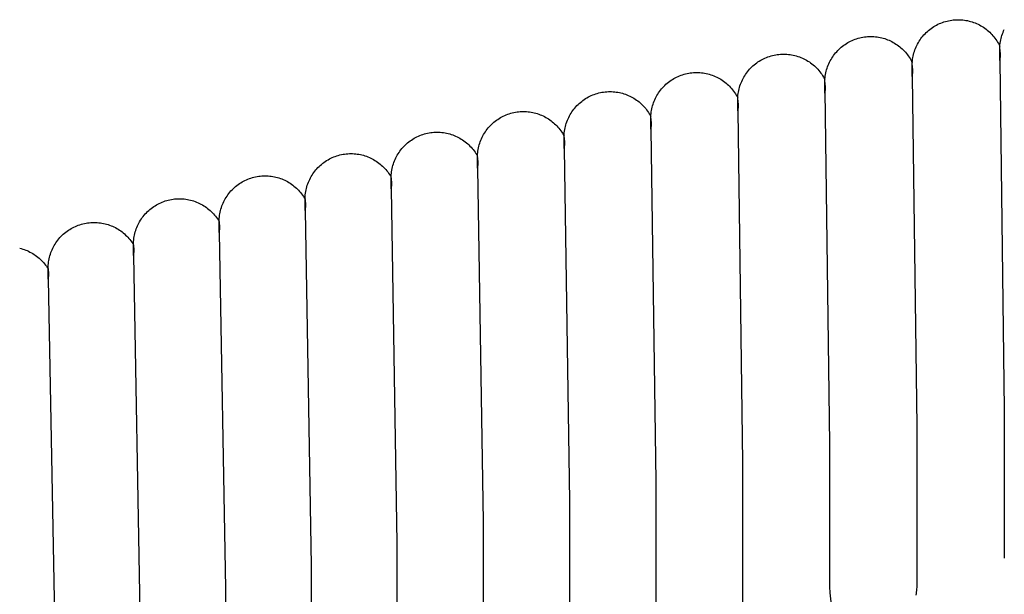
# Model space of a CAD drawing. Header units: millimetres. Extents: x 5000 to 6727, y 0 to 1679.
# Tile 21 of 106: x 5098 to 5189, y 677 to 730. Entities that reach past the tile are written whole.
import ezdxf

# ---------------------------------------------------------------- set-up
doc = ezdxf.new("R2010")
doc.units = ezdxf.units.MM
doc.layers.add('Archiv', color=18, linetype='Continuous', true_color=0x000000)
doc.layers.add('Make2D$Sichtbar$Kurven', color=18, linetype='Continuous', true_color=0x000000)

msp = doc.modelspace()

# ---------------------------------------------------------------- linework, layer by layer
at = {"layer": 'Archiv'}
for p, q in [((5188.176, 725.957), (5188.581, 693.653)), ((5180.081, 724.472), (5180.502, 692.096)), ((5172.01, 723.156), (5172.44, 690.467)), ((5163.94, 721.285), (5164.395, 688.767)), ((5155.895, 719.585), (5156.368, 686.995)), ((5147.868, 717.814), (5148.361, 685.153)), ((5139.861, 715.972), (5140.373, 683.241)), ((5131.873, 714.059), (5132.405, 681.257)), ((5123.905, 712.075), (5124.458, 679.204)), ((5115.958, 710.022), (5116.533, 677.08)), ((5108.033, 707.897), (5108.631, 674.886)), ((5100.131, 705.704), (5100.752, 672.623)), ((5188.581, 693.653), (5188.581, 680.361)), ((5180.502, 692.096), (5180.502, 678.329)), ((5172.44, 690.467), (5172.44, 677.219)), ((5164.395, 688.767), (5164.395, 675)), ((5156.368, 686.995), (5156.368, 673.802)), ((5148.361, 685.153), (5148.361, 671.386)), ((5140.373, 683.241), (5140.373, 670.111)), ((5132.405, 681.257), (5132.405, 667.49)), ((5188.581, 680.361), (5188.604, 679.89)), ((5124.458, 679.204), (5124.458, 666.149)), ((5180.502, 678.329), (5180.502, 677.322)), ((5116.533, 677.08), (5116.533, 663.313)), ((5172.44, 677.219), (5172.466, 676.68)), ((5180.492, 677.031), (5180.48, 676.887)), ((5180.5, 677.176), (5180.492, 677.031)), ((5180.502, 677.322), (5180.5, 677.176)), ((5172.466, 676.68), (5180.157, 605.283)), ((5180.44, 676.599), (5180.413, 676.457)), ((5180.462, 676.743), (5180.44, 676.599)), ((5180.48, 676.887), (5180.462, 676.743))]:
    msp.add_line(p, q, dxfattribs=at)
at = {"layer": 'Make2D$Sichtbar$Kurven', "color": 18, "lineweight": -3, "true_color": 0x000000}
for p, q in [((5181.599, 728.735), (5181.714, 728.828)), ((5181.714, 728.828), (5181.833, 728.917)), ((5181.833, 728.917), (5181.954, 729.002)), ((5181.954, 729.002), (5182.079, 729.083)), ((5182.079, 729.083), (5182.206, 729.16)), ((5182.206, 729.16), (5182.336, 729.232)), ((5182.336, 729.232), (5182.468, 729.299)), ((5182.468, 729.299), (5182.602, 729.362)), ((5182.602, 729.362), (5182.739, 729.42)), ((5182.739, 729.42), (5182.877, 729.473)), ((5182.877, 729.473), (5183.017, 729.521)), ((5183.017, 729.521), (5183.159, 729.564)), ((5183.159, 729.564), (5183.303, 729.603)), ((5183.303, 729.603), (5183.447, 729.636)), ((5183.447, 729.636), (5183.593, 729.664)), ((5183.593, 729.664), (5183.739, 729.688)), ((5183.739, 729.688), (5183.887, 729.706)), ((5183.887, 729.706), (5184.034, 729.719)), ((5184.034, 729.719), (5184.182, 729.726)), ((5184.182, 729.726), (5184.331, 729.729)), ((5184.331, 729.729), (5184.477, 729.726)), ((5184.477, 729.726), (5184.623, 729.719)), ((5184.623, 729.719), (5184.769, 729.706)), ((5184.769, 729.706), (5184.914, 729.689)), ((5184.914, 729.689), (5185.059, 729.666)), ((5185.059, 729.666), (5185.203, 729.639)), ((5185.203, 729.639), (5185.346, 729.606)), ((5185.346, 729.606), (5185.487, 729.569)), ((5185.487, 729.569), (5185.627, 729.527)), ((5185.627, 729.527), (5185.766, 729.479)), ((5185.766, 729.479), (5185.903, 729.428)), ((5185.903, 729.428), (5186.038, 729.371)), ((5186.038, 729.371), (5186.171, 729.31)), ((5186.171, 729.31), (5186.302, 729.245)), ((5186.302, 729.245), (5186.43, 729.174)), ((5186.43, 729.174), (5186.556, 729.1)), ((5186.556, 729.1), (5186.679, 729.021)), ((5186.679, 729.021), (5186.8, 728.938)), ((5186.8, 728.938), (5186.918, 728.851)), ((5186.918, 728.851), (5187.032, 728.76)), ((5188.543, 728.694), (5188.606, 728.828)), ((5174.66, 727.862), (5174.798, 727.915)), ((5174.798, 727.915), (5174.939, 727.963)), ((5174.939, 727.963), (5175.08, 728.007)), ((5175.08, 728.007), (5175.224, 728.045)), ((5175.224, 728.045), (5175.368, 728.079)), ((5175.368, 728.079), (5175.514, 728.107)), ((5175.514, 728.107), (5175.66, 728.13)), ((5175.66, 728.13), (5175.808, 728.148)), ((5175.808, 728.148), (5175.955, 728.161)), ((5175.955, 728.161), (5176.104, 728.169)), ((5176.104, 728.169), (5176.252, 728.171)), ((5176.252, 728.171), (5176.397, 728.169)), ((5176.397, 728.169), (5176.542, 728.161)), ((5176.542, 728.161), (5176.686, 728.149)), ((5176.686, 728.149), (5176.83, 728.132)), ((5176.83, 728.132), (5176.974, 728.11)), ((5176.974, 728.11), (5177.116, 728.083)), ((5177.116, 728.083), (5177.258, 728.051)), ((5177.258, 728.051), (5177.398, 728.014)), ((5177.398, 728.014), (5177.537, 727.972)), ((5177.537, 727.972), (5177.675, 727.926)), ((5177.675, 727.926), (5177.811, 727.875)), ((5180.807, 727.856), (5180.892, 727.977)), ((5180.892, 727.977), (5180.982, 728.096)), ((5180.982, 728.096), (5181.075, 728.211)), ((5181.075, 728.211), (5181.172, 728.323)), ((5181.172, 728.323), (5181.274, 728.431)), ((5181.274, 728.431), (5181.379, 728.536)), ((5181.379, 728.536), (5181.487, 728.637)), ((5181.487, 728.637), (5181.599, 728.735)), ((5187.032, 728.76), (5187.144, 728.665)), ((5187.144, 728.665), (5187.252, 728.566)), ((5187.252, 728.566), (5187.356, 728.464)), ((5187.356, 728.464), (5187.457, 728.358)), ((5187.457, 728.358), (5187.554, 728.249)), ((5187.554, 728.249), (5187.648, 728.136)), ((5187.648, 728.136), (5187.737, 728.02)), ((5187.737, 728.02), (5187.823, 727.901)), ((5188.268, 727.849), (5188.302, 727.993)), ((5188.302, 727.993), (5188.34, 728.137)), ((5188.34, 728.137), (5188.384, 728.279)), ((5188.384, 728.279), (5188.432, 728.419)), ((5188.432, 728.419), (5188.485, 728.557)), ((5188.485, 728.557), (5188.543, 728.694)), ((5173.3, 726.979), (5173.408, 727.08)), ((5173.408, 727.08), (5173.52, 727.177)), ((5173.52, 727.177), (5173.635, 727.27)), ((5173.635, 727.27), (5173.754, 727.36)), ((5173.754, 727.36), (5173.875, 727.445)), ((5173.875, 727.445), (5174, 727.526)), ((5174, 727.526), (5174.127, 727.602)), ((5174.127, 727.602), (5174.257, 727.674)), ((5174.257, 727.674), (5174.389, 727.741)), ((5174.389, 727.741), (5174.523, 727.804)), ((5174.523, 727.804), (5174.66, 727.862)), ((5177.811, 727.875), (5177.945, 727.82)), ((5177.945, 727.82), (5178.077, 727.76)), ((5178.077, 727.76), (5178.207, 727.695)), ((5178.207, 727.695), (5178.334, 727.626)), ((5178.334, 727.626), (5178.46, 727.553)), ((5178.46, 727.553), (5178.582, 727.476)), ((5178.582, 727.476), (5178.702, 727.394)), ((5178.702, 727.394), (5178.819, 727.308)), ((5178.819, 727.308), (5178.933, 727.219)), ((5178.933, 727.219), (5179.044, 727.125)), ((5179.044, 727.125), (5179.152, 727.028)), ((5179.152, 727.028), (5179.256, 726.927)), ((5180.337, 726.933), (5180.39, 727.071)), ((5180.39, 727.071), (5180.448, 727.208)), ((5180.448, 727.208), (5180.511, 727.342)), ((5180.511, 727.342), (5180.578, 727.474)), ((5180.578, 727.474), (5180.65, 727.604)), ((5180.65, 727.604), (5180.727, 727.731)), ((5180.727, 727.731), (5180.807, 727.856)), ((5187.823, 727.901), (5187.904, 727.78)), ((5187.904, 727.78), (5187.981, 727.655)), ((5187.981, 727.655), (5188.054, 727.528)), ((5188.054, 727.528), (5188.122, 727.399)), ((5188.122, 727.399), (5188.186, 727.267)), ((5188.176, 726.965), (5188.178, 727.114)), ((5188.178, 727.114), (5188.186, 727.262)), ((5188.186, 727.262), (5188.199, 727.409)), ((5188.199, 727.409), (5188.217, 727.557)), ((5188.217, 727.557), (5188.24, 727.703)), ((5188.24, 727.703), (5188.268, 727.849)), ((5166.195, 726.045), (5166.327, 726.112)), ((5166.327, 726.112), (5166.461, 726.175)), ((5166.461, 726.175), (5166.598, 726.233)), ((5166.598, 726.233), (5166.736, 726.286)), ((5166.736, 726.286), (5166.876, 726.334)), ((5166.876, 726.334), (5167.018, 726.378)), ((5167.018, 726.378), (5167.162, 726.416)), ((5167.162, 726.416), (5167.306, 726.45)), ((5167.306, 726.45), (5167.452, 726.478)), ((5167.452, 726.478), (5167.598, 726.501)), ((5167.598, 726.501), (5167.746, 726.519)), ((5167.746, 726.519), (5167.893, 726.532)), ((5167.893, 726.532), (5168.041, 726.54)), ((5168.041, 726.54), (5168.19, 726.542)), ((5168.19, 726.542), (5168.338, 726.54)), ((5168.338, 726.54), (5168.486, 726.532)), ((5168.486, 726.532), (5168.634, 726.519)), ((5168.634, 726.519), (5168.781, 726.501)), ((5168.781, 726.501), (5168.927, 726.478)), ((5168.927, 726.478), (5169.073, 726.45)), ((5169.073, 726.45), (5169.217, 726.416)), ((5169.217, 726.416), (5169.361, 726.378)), ((5169.361, 726.378), (5169.502, 726.335)), ((5169.502, 726.335), (5169.643, 726.286)), ((5169.643, 726.286), (5169.781, 726.233)), ((5169.781, 726.233), (5169.918, 726.175)), ((5169.918, 726.175), (5170.052, 726.113)), ((5170.052, 726.113), (5170.184, 726.046)), ((5172.571, 726.046), (5172.648, 726.174)), ((5172.648, 726.174), (5172.729, 726.298)), ((5172.729, 726.298), (5172.814, 726.419)), ((5172.814, 726.419), (5172.903, 726.538)), ((5172.903, 726.538), (5172.996, 726.653)), ((5172.996, 726.653), (5173.094, 726.765)), ((5173.094, 726.765), (5173.195, 726.874)), ((5173.195, 726.874), (5173.3, 726.979)), ((5179.256, 726.927), (5179.357, 726.823)), ((5179.357, 726.823), (5179.454, 726.715)), ((5179.454, 726.715), (5179.548, 726.605)), ((5179.548, 726.605), (5179.638, 726.49)), ((5179.638, 726.49), (5179.723, 726.373)), ((5179.723, 726.373), (5179.805, 726.253)), ((5179.805, 726.253), (5179.882, 726.131)), ((5179.882, 726.131), (5179.956, 726.006)), ((5180.122, 726.071), (5180.145, 726.217)), ((5180.145, 726.217), (5180.174, 726.363)), ((5180.174, 726.363), (5180.207, 726.507)), ((5180.207, 726.507), (5180.245, 726.65)), ((5180.245, 726.65), (5180.289, 726.792)), ((5180.289, 726.792), (5180.337, 726.933)), ((5188.176, 725.958), (5188.176, 726.965)), ((5188.176, 726.961), (5188.208, 726.44)), ((5188.208, 726.44), (5188.176, 725.958)), ((5165.031, 725.136), (5165.133, 725.245)), ((5165.133, 725.245), (5165.237, 725.35)), ((5165.237, 725.35), (5165.346, 725.451)), ((5165.346, 725.451), (5165.458, 725.548)), ((5165.458, 725.548), (5165.573, 725.641)), ((5165.573, 725.641), (5165.692, 725.731)), ((5165.692, 725.731), (5165.813, 725.816)), ((5165.813, 725.816), (5165.938, 725.897)), ((5165.938, 725.897), (5166.065, 725.973)), ((5166.065, 725.973), (5166.195, 726.045)), ((5170.184, 726.046), (5170.314, 725.974)), ((5170.314, 725.974), (5170.441, 725.897)), ((5170.441, 725.897), (5170.565, 725.817)), ((5170.565, 725.817), (5170.687, 725.732)), ((5170.687, 725.732), (5170.805, 725.642)), ((5170.805, 725.642), (5170.92, 725.549)), ((5170.92, 725.549), (5171.032, 725.452)), ((5171.032, 725.452), (5171.141, 725.351)), ((5171.141, 725.351), (5171.246, 725.246)), ((5171.246, 725.246), (5171.347, 725.138)), ((5172.167, 725.093), (5172.21, 725.235)), ((5172.21, 725.235), (5172.258, 725.375)), ((5172.258, 725.375), (5172.311, 725.513)), ((5172.311, 725.513), (5172.369, 725.65)), ((5172.369, 725.65), (5172.432, 725.784)), ((5172.432, 725.784), (5172.499, 725.917)), ((5172.499, 725.917), (5172.571, 726.046)), ((5179.956, 726.006), (5180.025, 725.878)), ((5180.025, 725.878), (5180.089, 725.748)), ((5180.081, 725.479), (5180.083, 725.627)), ((5180.081, 724.471), (5180.081, 725.479)), ((5180.081, 725.475), (5180.113, 724.954)), ((5180.083, 725.627), (5180.091, 725.776)), ((5180.091, 725.776), (5180.104, 725.923)), ((5180.104, 725.923), (5180.122, 726.071)), ((5157.893, 724.196), (5158.02, 724.273)), ((5158.02, 724.273), (5158.15, 724.345)), ((5158.15, 724.345), (5158.282, 724.412)), ((5158.282, 724.412), (5158.416, 724.475)), ((5158.416, 724.475), (5158.553, 724.533)), ((5158.553, 724.533), (5158.691, 724.586)), ((5158.691, 724.586), (5158.832, 724.634)), ((5158.832, 724.634), (5158.974, 724.678)), ((5158.974, 724.678), (5159.117, 724.716)), ((5159.117, 724.716), (5159.261, 724.749)), ((5159.261, 724.749), (5159.407, 724.778)), ((5159.407, 724.778), (5159.553, 724.801)), ((5159.553, 724.801), (5159.701, 724.819)), ((5159.701, 724.819), (5159.849, 724.832)), ((5159.849, 724.832), (5159.997, 724.84)), ((5159.997, 724.84), (5160.145, 724.842)), ((5160.145, 724.842), (5160.292, 724.84)), ((5160.292, 724.84), (5160.439, 724.832)), ((5160.439, 724.832), (5160.585, 724.819)), ((5160.585, 724.819), (5160.731, 724.802)), ((5160.731, 724.802), (5160.876, 724.779)), ((5160.876, 724.779), (5161.02, 724.751)), ((5161.02, 724.751), (5161.163, 724.718)), ((5161.163, 724.718), (5161.305, 724.681)), ((5161.305, 724.681), (5161.446, 724.638)), ((5161.446, 724.638), (5161.585, 724.591)), ((5161.585, 724.591), (5161.723, 724.539)), ((5161.723, 724.539), (5161.858, 724.482)), ((5161.858, 724.482), (5161.991, 724.42)), ((5161.991, 724.42), (5162.123, 724.354)), ((5162.123, 724.354), (5162.251, 724.284)), ((5162.251, 724.284), (5162.378, 724.209)), ((5164.37, 724.156), (5164.437, 724.288)), ((5164.437, 724.288), (5164.509, 724.417)), ((5164.509, 724.417), (5164.586, 724.545)), ((5164.586, 724.545), (5164.666, 724.669)), ((5164.666, 724.669), (5164.751, 724.791)), ((5164.751, 724.791), (5164.841, 724.909)), ((5164.841, 724.909), (5164.934, 725.024)), ((5164.934, 725.024), (5165.031, 725.136)), ((5171.347, 725.138), (5171.444, 725.026)), ((5171.444, 725.026), (5171.538, 724.911)), ((5171.538, 724.911), (5171.627, 724.792)), ((5171.627, 724.792), (5171.712, 724.671)), ((5171.712, 724.671), (5171.793, 724.547)), ((5171.793, 724.547), (5171.869, 724.419)), ((5171.869, 724.419), (5171.941, 724.29)), ((5171.941, 724.29), (5172.009, 724.158)), ((5172.012, 724.218), (5172.025, 724.366)), ((5172.025, 724.366), (5172.043, 724.513)), ((5172.043, 724.513), (5172.067, 724.659)), ((5172.067, 724.659), (5172.095, 724.805)), ((5172.095, 724.805), (5172.128, 724.95)), ((5172.128, 724.95), (5172.167, 725.093)), ((5180.113, 724.954), (5180.081, 724.471)), ((5156.889, 723.324), (5156.987, 723.436)), ((5156.987, 723.436), (5157.088, 723.545)), ((5157.088, 723.545), (5157.193, 723.649)), ((5157.193, 723.649), (5157.301, 723.751)), ((5157.301, 723.751), (5157.413, 723.848)), ((5157.413, 723.848), (5157.528, 723.941)), ((5157.528, 723.941), (5157.647, 724.031)), ((5157.647, 724.031), (5157.768, 724.116)), ((5157.768, 724.116), (5157.893, 724.196)), ((5162.378, 724.209), (5162.501, 724.129)), ((5162.501, 724.129), (5162.622, 724.046)), ((5162.622, 724.046), (5162.74, 723.958)), ((5162.74, 723.958), (5162.855, 723.866)), ((5162.855, 723.866), (5162.966, 723.771)), ((5162.966, 723.771), (5163.075, 723.671)), ((5163.075, 723.671), (5163.179, 723.568)), ((5163.179, 723.568), (5163.28, 723.461)), ((5163.28, 723.461), (5163.378, 723.351)), ((5164.066, 723.321), (5164.104, 723.464)), ((5164.104, 723.464), (5164.148, 723.606)), ((5164.148, 723.606), (5164.196, 723.746)), ((5164.196, 723.746), (5164.249, 723.885)), ((5164.249, 723.885), (5164.307, 724.021)), ((5164.307, 724.021), (5164.37, 724.156)), ((5172.002, 723.921), (5172.005, 724.07)), ((5172.002, 722.914), (5172.002, 723.921)), ((5172.002, 723.918), (5172.035, 723.396)), ((5172.035, 723.396), (5172.002, 722.914)), ((5172.005, 724.07), (5172.012, 724.218)), ((5149.866, 722.425), (5149.993, 722.502)), ((5149.993, 722.502), (5150.123, 722.574)), ((5150.123, 722.574), (5150.255, 722.641)), ((5150.255, 722.641), (5150.39, 722.704)), ((5150.39, 722.704), (5150.526, 722.762)), ((5150.526, 722.762), (5150.665, 722.815)), ((5150.665, 722.815), (5150.805, 722.863)), ((5150.805, 722.863), (5150.947, 722.906)), ((5150.947, 722.906), (5151.09, 722.945)), ((5151.09, 722.945), (5151.235, 722.978)), ((5151.235, 722.978), (5151.38, 723.007)), ((5151.38, 723.007), (5151.527, 723.03)), ((5151.527, 723.03), (5151.674, 723.048)), ((5151.674, 723.048), (5151.822, 723.061)), ((5151.822, 723.061), (5151.97, 723.068)), ((5151.97, 723.068), (5152.118, 723.071)), ((5152.118, 723.071), (5152.264, 723.069)), ((5152.264, 723.069), (5152.409, 723.061)), ((5152.409, 723.061), (5152.554, 723.049)), ((5152.554, 723.049), (5152.699, 723.031)), ((5152.699, 723.031), (5152.843, 723.009)), ((5152.843, 723.009), (5152.986, 722.982)), ((5152.986, 722.982), (5153.128, 722.95)), ((5153.128, 722.95), (5153.268, 722.913)), ((5153.268, 722.913), (5153.408, 722.871)), ((5153.408, 722.871), (5153.546, 722.824)), ((5153.546, 722.824), (5153.682, 722.773)), ((5153.682, 722.773), (5153.816, 722.717)), ((5153.816, 722.717), (5153.949, 722.657)), ((5153.949, 722.657), (5154.079, 722.592)), ((5154.079, 722.592), (5154.207, 722.522)), ((5154.207, 722.522), (5154.333, 722.449)), ((5154.333, 722.449), (5154.456, 722.371)), ((5156.262, 722.321), (5156.325, 722.455)), ((5156.325, 722.455), (5156.392, 722.588)), ((5156.392, 722.588), (5156.464, 722.717)), ((5156.464, 722.717), (5156.541, 722.844)), ((5156.541, 722.844), (5156.622, 722.969)), ((5156.622, 722.969), (5156.707, 723.09)), ((5156.707, 723.09), (5156.796, 723.209)), ((5156.796, 723.209), (5156.889, 723.324)), ((5163.378, 723.351), (5163.471, 723.238)), ((5163.471, 723.238), (5163.561, 723.121)), ((5163.561, 723.121), (5163.646, 723.002)), ((5163.646, 723.002), (5163.727, 722.879)), ((5163.727, 722.879), (5163.804, 722.754)), ((5163.804, 722.754), (5163.877, 722.626)), ((5163.877, 722.626), (5163.945, 722.496)), ((5163.942, 722.441), (5163.95, 722.589)), ((5163.95, 722.589), (5163.963, 722.737)), ((5163.963, 722.737), (5163.981, 722.884)), ((5163.981, 722.884), (5164.004, 723.03)), ((5164.004, 723.03), (5164.033, 723.176)), ((5164.033, 723.176), (5164.066, 723.321)), ((5148.769, 721.438), (5148.863, 721.553)), ((5148.863, 721.553), (5148.96, 721.665)), ((5148.96, 721.665), (5149.061, 721.773)), ((5149.061, 721.773), (5149.166, 721.878)), ((5149.166, 721.878), (5149.275, 721.979)), ((5149.275, 721.979), (5149.387, 722.077)), ((5149.387, 722.077), (5149.502, 722.17)), ((5149.502, 722.17), (5149.62, 722.259)), ((5149.62, 722.259), (5149.742, 722.344)), ((5149.742, 722.344), (5149.866, 722.425)), ((5154.456, 722.371), (5154.576, 722.289)), ((5154.576, 722.289), (5154.693, 722.202)), ((5154.693, 722.202), (5154.807, 722.112)), ((5154.807, 722.112), (5154.919, 722.018)), ((5154.919, 722.018), (5155.026, 721.92)), ((5155.026, 721.92), (5155.131, 721.819)), ((5155.131, 721.819), (5155.232, 721.714)), ((5155.232, 721.714), (5155.329, 721.606)), ((5155.329, 721.606), (5155.422, 721.494)), ((5155.988, 721.476), (5156.021, 721.62)), ((5156.021, 721.62), (5156.06, 721.764)), ((5156.06, 721.764), (5156.103, 721.906)), ((5156.103, 721.906), (5156.151, 722.046)), ((5156.151, 722.046), (5156.204, 722.184)), ((5156.204, 722.184), (5156.262, 722.321)), ((5163.94, 722.292), (5163.942, 722.441)), ((5163.94, 721.285), (5163.94, 722.292)), ((5163.94, 722.288), (5163.972, 721.767)), ((5163.972, 721.767), (5163.94, 721.285)), ((5141.858, 720.583), (5141.986, 720.66)), ((5141.986, 720.66), (5142.115, 720.732)), ((5142.115, 720.732), (5142.248, 720.799)), ((5142.248, 720.799), (5142.382, 720.862)), ((5142.382, 720.862), (5142.519, 720.92)), ((5142.519, 720.92), (5142.657, 720.973)), ((5142.657, 720.973), (5142.797, 721.021)), ((5142.797, 721.021), (5142.939, 721.064)), ((5142.939, 721.064), (5143.082, 721.103)), ((5143.082, 721.103), (5143.227, 721.136)), ((5143.227, 721.136), (5143.373, 721.164)), ((5143.373, 721.164), (5143.519, 721.188)), ((5143.519, 721.188), (5143.666, 721.206)), ((5143.666, 721.206), (5143.814, 721.219)), ((5143.814, 721.219), (5143.962, 721.226)), ((5143.962, 721.226), (5144.111, 721.229)), ((5144.111, 721.229), (5144.255, 721.227)), ((5144.255, 721.227), (5144.399, 721.219)), ((5144.399, 721.219), (5144.543, 721.207)), ((5144.543, 721.207), (5144.686, 721.19)), ((5144.686, 721.19), (5144.828, 721.168)), ((5144.828, 721.168), (5144.97, 721.141)), ((5144.97, 721.141), (5145.111, 721.11)), ((5145.111, 721.11), (5145.25, 721.073)), ((5145.25, 721.073), (5145.389, 721.032)), ((5145.389, 721.032), (5145.525, 720.987)), ((5145.525, 720.987), (5145.66, 720.936)), ((5145.66, 720.936), (5145.794, 720.881)), ((5145.794, 720.881), (5145.925, 720.822)), ((5145.925, 720.822), (5146.055, 720.758)), ((5146.055, 720.758), (5146.182, 720.69)), ((5146.182, 720.69), (5146.306, 720.618)), ((5148.236, 720.55), (5148.298, 720.684)), ((5148.298, 720.684), (5148.366, 720.816)), ((5148.366, 720.816), (5148.438, 720.946)), ((5148.438, 720.946), (5148.514, 721.073)), ((5148.514, 721.073), (5148.595, 721.198)), ((5148.595, 721.198), (5148.68, 721.319)), ((5148.68, 721.319), (5148.769, 721.438)), ((5155.422, 721.494), (5155.512, 721.379)), ((5155.512, 721.379), (5155.598, 721.262)), ((5155.598, 721.262), (5155.679, 721.141)), ((5155.679, 721.141), (5155.757, 721.018)), ((5155.757, 721.018), (5155.83, 720.892)), ((5155.83, 720.892), (5155.898, 720.764)), ((5155.895, 720.592), (5155.898, 720.741)), ((5155.898, 720.741), (5155.905, 720.889)), ((5155.905, 720.889), (5155.918, 721.037)), ((5155.918, 721.037), (5155.936, 721.184)), ((5155.936, 721.184), (5155.96, 721.33)), ((5155.96, 721.33), (5155.988, 721.476)), ((5140.762, 719.596), (5140.855, 719.711)), ((5140.855, 719.711), (5140.952, 719.823)), ((5140.952, 719.823), (5141.053, 719.931)), ((5141.053, 719.931), (5141.158, 720.036)), ((5141.158, 720.036), (5141.267, 720.137)), ((5141.267, 720.137), (5141.379, 720.235)), ((5141.379, 720.235), (5141.494, 720.328)), ((5141.494, 720.328), (5141.613, 720.417)), ((5141.613, 720.417), (5141.734, 720.502)), ((5141.734, 720.502), (5141.858, 720.583)), ((5146.306, 720.618), (5146.429, 720.541)), ((5146.429, 720.541), (5146.548, 720.461)), ((5146.548, 720.461), (5146.665, 720.376)), ((5146.665, 720.376), (5146.779, 720.287)), ((5146.779, 720.287), (5146.889, 720.195)), ((5146.889, 720.195), (5146.997, 720.099)), ((5146.997, 720.099), (5147.101, 719.999)), ((5147.101, 719.999), (5147.202, 719.896)), ((5147.202, 719.896), (5147.299, 719.789)), ((5147.299, 719.789), (5147.392, 719.679)), ((5147.961, 719.705), (5147.995, 719.849)), ((5147.995, 719.849), (5148.033, 719.993)), ((5148.033, 719.993), (5148.076, 720.134)), ((5148.076, 720.134), (5148.125, 720.275)), ((5148.125, 720.275), (5148.178, 720.413)), ((5148.178, 720.413), (5148.236, 720.55)), ((5155.895, 719.585), (5155.895, 720.592)), ((5155.895, 720.588), (5155.928, 720.067)), ((5155.928, 720.067), (5155.895, 719.585)), ((5133.998, 718.747), (5134.127, 718.819)), ((5134.127, 718.819), (5134.259, 718.886)), ((5134.259, 718.886), (5134.394, 718.949)), ((5134.394, 718.949), (5134.53, 719.007)), ((5134.53, 719.007), (5134.669, 719.06)), ((5134.669, 719.06), (5134.809, 719.108)), ((5134.809, 719.108), (5134.951, 719.152)), ((5134.951, 719.152), (5135.094, 719.19)), ((5135.094, 719.19), (5135.239, 719.223)), ((5135.239, 719.223), (5135.385, 719.252)), ((5135.385, 719.252), (5135.531, 719.275)), ((5135.531, 719.275), (5135.678, 719.293)), ((5135.678, 719.293), (5135.826, 719.306)), ((5135.826, 719.306), (5135.974, 719.314)), ((5135.974, 719.314), (5136.123, 719.316)), ((5136.123, 719.316), (5136.27, 719.314)), ((5136.27, 719.314), (5136.417, 719.306)), ((5136.417, 719.306), (5136.564, 719.293)), ((5136.564, 719.293), (5136.71, 719.275)), ((5136.71, 719.275), (5136.856, 719.252)), ((5136.856, 719.252), (5137.001, 719.224)), ((5137.001, 719.224), (5137.145, 719.191)), ((5137.145, 719.191), (5137.287, 719.154)), ((5137.287, 719.154), (5137.428, 719.111)), ((5137.428, 719.111), (5137.568, 719.063)), ((5137.568, 719.063), (5137.706, 719.01)), ((5137.706, 719.01), (5137.841, 718.953)), ((5137.841, 718.953), (5137.975, 718.891)), ((5137.975, 718.891), (5138.107, 718.825)), ((5138.107, 718.825), (5138.236, 718.754)), ((5140.228, 718.708), (5140.291, 718.842)), ((5140.291, 718.842), (5140.358, 718.974)), ((5140.358, 718.974), (5140.43, 719.104)), ((5140.43, 719.104), (5140.506, 719.231)), ((5140.506, 719.231), (5140.587, 719.356)), ((5140.587, 719.356), (5140.672, 719.477)), ((5140.672, 719.477), (5140.762, 719.596)), ((5147.392, 719.679), (5147.482, 719.567)), ((5147.482, 719.567), (5147.568, 719.451)), ((5147.568, 719.451), (5147.65, 719.332)), ((5147.65, 719.332), (5147.728, 719.211)), ((5147.728, 719.211), (5147.801, 719.087)), ((5147.801, 719.087), (5147.871, 718.96)), ((5147.868, 718.821), (5147.871, 718.969)), ((5147.868, 717.814), (5147.868, 718.821)), ((5147.868, 718.817), (5147.901, 718.296)), ((5147.871, 718.969), (5147.879, 719.118)), ((5147.879, 719.118), (5147.892, 719.265)), ((5147.892, 719.265), (5147.91, 719.413)), ((5147.91, 719.413), (5147.933, 719.559)), ((5147.933, 719.559), (5147.961, 719.705)), ((5132.867, 717.798), (5132.964, 717.91)), ((5132.964, 717.91), (5133.065, 718.019)), ((5133.065, 718.019), (5133.17, 718.123)), ((5133.17, 718.123), (5133.279, 718.225)), ((5133.279, 718.225), (5133.391, 718.322)), ((5133.391, 718.322), (5133.506, 718.415)), ((5133.506, 718.415), (5133.624, 718.505)), ((5133.624, 718.505), (5133.746, 718.59)), ((5133.746, 718.59), (5133.87, 718.67)), ((5133.87, 718.67), (5133.998, 718.747)), ((5138.236, 718.754), (5138.363, 718.678)), ((5138.363, 718.678), (5138.487, 718.598)), ((5138.487, 718.598), (5138.608, 718.514)), ((5138.608, 718.514), (5138.726, 718.426)), ((5138.726, 718.426), (5138.841, 718.333)), ((5138.841, 718.333), (5138.952, 718.237)), ((5138.952, 718.237), (5139.061, 718.137)), ((5139.061, 718.137), (5139.165, 718.033)), ((5139.165, 718.033), (5139.267, 717.926)), ((5139.267, 717.926), (5139.364, 717.815)), ((5139.954, 717.863), (5139.987, 718.007)), ((5139.987, 718.007), (5140.025, 718.15)), ((5140.025, 718.15), (5140.069, 718.292)), ((5140.069, 718.292), (5140.117, 718.433)), ((5140.117, 718.433), (5140.17, 718.571)), ((5140.17, 718.571), (5140.228, 718.708)), ((5147.901, 718.296), (5147.868, 717.814)), ((5126.426, 716.965), (5126.563, 717.023)), ((5126.563, 717.023), (5126.701, 717.077)), ((5126.701, 717.077), (5126.841, 717.125)), ((5126.841, 717.125), (5126.983, 717.168)), ((5126.983, 717.168), (5127.127, 717.207)), ((5127.127, 717.207), (5127.271, 717.24)), ((5127.271, 717.24), (5127.417, 717.268)), ((5127.417, 717.268), (5127.563, 717.292)), ((5127.563, 717.292), (5127.711, 717.31)), ((5127.711, 717.31), (5127.858, 717.323)), ((5127.858, 717.323), (5128.006, 717.33)), ((5128.006, 717.33), (5128.155, 717.333)), ((5128.155, 717.333), (5128.301, 717.33)), ((5128.301, 717.33), (5128.447, 717.323)), ((5128.447, 717.323), (5128.592, 717.31)), ((5128.592, 717.31), (5128.737, 717.293)), ((5128.737, 717.293), (5128.881, 717.27)), ((5128.881, 717.27), (5129.025, 717.243)), ((5129.025, 717.243), (5129.167, 717.211)), ((5129.167, 717.211), (5129.309, 717.173)), ((5129.309, 717.173), (5129.448, 717.131)), ((5129.448, 717.131), (5129.587, 717.084)), ((5129.587, 717.084), (5129.723, 717.033)), ((5129.723, 717.033), (5129.858, 716.977)), ((5129.858, 716.977), (5129.991, 716.916)), ((5132.303, 716.929), (5132.37, 717.061)), ((5132.37, 717.061), (5132.442, 717.191)), ((5132.442, 717.191), (5132.518, 717.318)), ((5132.518, 717.318), (5132.599, 717.443)), ((5132.599, 717.443), (5132.684, 717.564)), ((5132.684, 717.564), (5132.773, 717.683)), ((5132.773, 717.683), (5132.867, 717.798)), ((5139.364, 717.815), (5139.457, 717.701)), ((5139.457, 717.701), (5139.547, 717.584)), ((5139.547, 717.584), (5139.632, 717.463)), ((5139.632, 717.463), (5139.713, 717.34)), ((5139.713, 717.34), (5139.79, 717.214)), ((5139.79, 717.214), (5139.862, 717.086)), ((5139.861, 716.979), (5139.863, 717.127)), ((5139.861, 715.972), (5139.861, 716.979)), ((5139.863, 717.127), (5139.871, 717.275)), ((5139.871, 717.275), (5139.884, 717.423)), ((5139.884, 717.423), (5139.902, 717.57)), ((5139.902, 717.57), (5139.925, 717.717)), ((5139.925, 717.717), (5139.954, 717.863)), ((5125.098, 716.035), (5125.203, 716.14)), ((5125.203, 716.14), (5125.311, 716.241)), ((5125.311, 716.241), (5125.423, 716.339)), ((5125.423, 716.339), (5125.538, 716.432)), ((5125.538, 716.432), (5125.657, 716.521)), ((5125.657, 716.521), (5125.778, 716.606)), ((5125.778, 716.606), (5125.903, 716.687)), ((5125.903, 716.687), (5126.03, 716.764)), ((5126.03, 716.764), (5126.16, 716.835)), ((5126.16, 716.835), (5126.292, 716.903)), ((5126.292, 716.903), (5126.426, 716.965)), ((5129.991, 716.916), (5130.121, 716.851)), ((5130.121, 716.851), (5130.25, 716.781)), ((5130.25, 716.781), (5130.376, 716.707)), ((5130.376, 716.707), (5130.499, 716.628)), ((5130.499, 716.628), (5130.619, 716.546)), ((5130.619, 716.546), (5130.737, 716.459)), ((5130.737, 716.459), (5130.851, 716.368)), ((5130.851, 716.368), (5130.962, 716.274)), ((5130.962, 716.274), (5131.07, 716.175)), ((5131.07, 716.175), (5131.175, 716.073)), ((5131.175, 716.073), (5131.276, 715.968)), ((5131.965, 715.95), (5131.999, 716.094)), ((5131.999, 716.094), (5132.037, 716.238)), ((5132.037, 716.238), (5132.081, 716.38)), ((5132.081, 716.38), (5132.129, 716.52)), ((5132.129, 716.52), (5132.182, 716.658)), ((5132.182, 716.658), (5132.24, 716.795)), ((5132.24, 716.795), (5132.303, 716.929)), ((5139.861, 716.975), (5139.893, 716.454)), ((5139.893, 716.454), (5139.861, 715.972)), ((5119.18, 715.153), (5119.325, 715.186)), ((5119.325, 715.186), (5119.47, 715.215)), ((5119.47, 715.215), (5119.617, 715.238)), ((5119.617, 715.238), (5119.764, 715.256)), ((5119.764, 715.256), (5119.912, 715.269)), ((5119.912, 715.269), (5120.06, 715.277)), ((5120.06, 715.277), (5120.208, 715.279)), ((5120.208, 715.279), (5120.353, 715.277)), ((5120.353, 715.277), (5120.497, 715.269)), ((5120.497, 715.269), (5120.641, 715.257)), ((5120.641, 715.257), (5120.785, 715.24)), ((5120.785, 715.24), (5120.928, 715.218)), ((5120.928, 715.218), (5121.07, 715.191)), ((5121.07, 715.191), (5121.211, 715.159)), ((5121.211, 715.159), (5121.351, 715.123)), ((5124.402, 715.078), (5124.474, 715.208)), ((5124.474, 715.208), (5124.551, 715.335)), ((5124.551, 715.335), (5124.631, 715.459)), ((5124.631, 715.459), (5124.716, 715.581)), ((5124.716, 715.581), (5124.806, 715.699)), ((5124.806, 715.699), (5124.899, 715.815)), ((5124.899, 715.815), (5124.996, 715.927)), ((5124.996, 715.927), (5125.098, 716.035)), ((5131.276, 715.968), (5131.373, 715.859)), ((5131.373, 715.859), (5131.467, 715.746)), ((5131.467, 715.746), (5131.556, 715.631)), ((5131.556, 715.631), (5131.642, 715.513)), ((5131.642, 715.513), (5131.723, 715.392)), ((5131.723, 715.392), (5131.8, 715.268)), ((5131.8, 715.268), (5131.873, 715.141)), ((5131.873, 715.066), (5131.875, 715.215)), ((5131.875, 715.215), (5131.883, 715.363)), ((5131.883, 715.363), (5131.896, 715.51)), ((5131.896, 715.51), (5131.914, 715.658)), ((5131.914, 715.658), (5131.937, 715.804)), ((5131.937, 715.804), (5131.965, 715.95)), ((5117.364, 714.188), (5117.476, 714.285)), ((5117.476, 714.285), (5117.592, 714.378)), ((5117.592, 714.378), (5117.71, 714.468)), ((5117.71, 714.468), (5117.832, 714.553)), ((5117.832, 714.553), (5117.956, 714.634)), ((5117.956, 714.634), (5118.083, 714.71)), ((5118.083, 714.71), (5118.213, 714.782)), ((5118.213, 714.782), (5118.345, 714.849)), ((5118.345, 714.849), (5118.48, 714.912)), ((5118.48, 714.912), (5118.616, 714.97)), ((5118.616, 714.97), (5118.755, 715.023)), ((5118.755, 715.023), (5118.895, 715.071)), ((5118.895, 715.071), (5119.037, 715.115)), ((5119.037, 715.115), (5119.18, 715.153)), ((5121.351, 715.123), (5121.49, 715.082)), ((5121.49, 715.082), (5121.627, 715.036)), ((5121.627, 715.036), (5121.762, 714.985)), ((5121.762, 714.985), (5121.896, 714.93)), ((5121.896, 714.93), (5122.028, 714.87)), ((5122.028, 714.87), (5122.157, 714.806)), ((5122.157, 714.806), (5122.285, 714.738)), ((5122.285, 714.738), (5122.41, 714.665)), ((5122.41, 714.665), (5122.532, 714.588)), ((5122.532, 714.588), (5122.652, 714.507)), ((5122.652, 714.507), (5122.769, 714.422)), ((5122.769, 714.422), (5122.882, 714.332)), ((5122.882, 714.332), (5122.993, 714.24)), ((5124.031, 714.111), (5124.069, 714.254)), ((5124.069, 714.254), (5124.113, 714.396)), ((5124.113, 714.396), (5124.161, 714.537)), ((5124.161, 714.537), (5124.214, 714.675)), ((5124.214, 714.675), (5124.272, 714.812)), ((5124.272, 714.812), (5124.335, 714.946)), ((5124.335, 714.946), (5124.402, 715.078)), ((5131.873, 714.059), (5131.873, 715.066)), ((5131.873, 715.062), (5131.905, 714.541)), ((5131.905, 714.541), (5131.873, 714.059)), ((5116.604, 713.281), (5116.685, 713.406)), ((5116.685, 713.406), (5116.77, 713.527)), ((5116.77, 713.527), (5116.859, 713.646)), ((5116.859, 713.646), (5116.952, 713.761)), ((5116.952, 713.761), (5117.05, 713.873)), ((5117.05, 713.873), (5117.151, 713.982)), ((5117.151, 713.982), (5117.256, 714.086)), ((5117.256, 714.086), (5117.364, 714.188)), ((5122.993, 714.24), (5123.101, 714.143)), ((5123.101, 714.143), (5123.205, 714.043)), ((5123.205, 714.043), (5123.306, 713.939)), ((5123.306, 713.939), (5123.403, 713.832)), ((5123.403, 713.832), (5123.497, 713.722)), ((5123.497, 713.722), (5123.586, 713.608)), ((5123.586, 713.608), (5123.672, 713.492)), ((5123.672, 713.492), (5123.754, 713.372)), ((5123.754, 713.372), (5123.832, 713.25)), ((5123.907, 713.231), (5123.915, 713.379)), ((5123.915, 713.379), (5123.928, 713.527)), ((5123.928, 713.527), (5123.946, 713.674)), ((5123.946, 713.674), (5123.969, 713.821)), ((5123.969, 713.821), (5123.998, 713.967)), ((5123.998, 713.967), (5124.031, 714.111)), ((5109.785, 712.344), (5109.907, 712.429)), ((5109.907, 712.429), (5110.031, 712.51)), ((5110.031, 712.51), (5110.158, 712.586)), ((5110.158, 712.586), (5110.288, 712.658)), ((5110.288, 712.658), (5110.42, 712.725)), ((5110.42, 712.725), (5110.555, 712.788)), ((5110.555, 712.788), (5110.691, 712.846)), ((5110.691, 712.846), (5110.83, 712.899)), ((5110.83, 712.899), (5110.97, 712.948)), ((5110.97, 712.948), (5111.112, 712.991)), ((5111.112, 712.991), (5111.255, 713.029)), ((5111.255, 713.029), (5111.4, 713.063)), ((5111.4, 713.063), (5111.545, 713.091)), ((5111.545, 713.091), (5111.692, 713.114)), ((5111.692, 713.114), (5111.839, 713.132)), ((5111.839, 713.132), (5111.987, 713.145)), ((5111.987, 713.145), (5112.135, 713.153)), ((5112.135, 713.153), (5112.283, 713.156)), ((5112.283, 713.156), (5112.431, 713.153)), ((5112.431, 713.153), (5112.579, 713.145)), ((5112.579, 713.145), (5112.726, 713.132)), ((5112.726, 713.132), (5112.873, 713.114)), ((5112.873, 713.114), (5113.019, 713.091)), ((5113.019, 713.091), (5113.165, 713.063)), ((5113.165, 713.063), (5113.309, 713.03)), ((5113.309, 713.03), (5113.452, 712.992)), ((5113.452, 712.992), (5113.593, 712.949)), ((5113.593, 712.949), (5113.733, 712.901)), ((5113.733, 712.901), (5113.872, 712.848)), ((5113.872, 712.848), (5114.008, 712.79)), ((5114.008, 712.79), (5114.142, 712.728)), ((5114.142, 712.728), (5114.274, 712.661)), ((5114.274, 712.661), (5114.403, 712.589)), ((5114.403, 712.589), (5114.53, 712.513)), ((5114.53, 712.513), (5114.655, 712.433)), ((5114.655, 712.433), (5114.776, 712.348)), ((5116.166, 712.343), (5116.214, 712.483)), ((5116.214, 712.483), (5116.268, 712.621)), ((5116.268, 712.621), (5116.326, 712.758)), ((5116.326, 712.758), (5116.388, 712.892)), ((5116.388, 712.892), (5116.456, 713.025)), ((5116.456, 713.025), (5116.528, 713.154)), ((5116.528, 713.154), (5116.604, 713.281)), ((5123.832, 713.25), (5123.905, 713.126)), ((5123.905, 713.083), (5123.907, 713.231)), ((5123.905, 712.075), (5123.905, 713.083)), ((5123.905, 713.079), (5123.937, 712.558)), ((5123.937, 712.558), (5123.905, 712.075)), ((5108.845, 711.404), (5108.934, 711.522)), ((5108.934, 711.522), (5109.028, 711.637)), ((5109.028, 711.637), (5109.125, 711.749)), ((5109.125, 711.749), (5109.226, 711.858)), ((5109.226, 711.858), (5109.331, 711.963)), ((5109.331, 711.963), (5109.44, 712.064)), ((5109.44, 712.064), (5109.552, 712.161)), ((5109.552, 712.161), (5109.667, 712.255)), ((5109.667, 712.255), (5109.785, 712.344)), ((5114.776, 712.348), (5114.894, 712.259)), ((5114.894, 712.259), (5115.009, 712.166)), ((5115.009, 712.166), (5115.121, 712.069)), ((5115.121, 712.069), (5115.23, 711.969)), ((5115.23, 711.969), (5115.334, 711.864)), ((5115.334, 711.864), (5115.436, 711.756)), ((5115.436, 711.756), (5115.533, 711.645)), ((5115.533, 711.645), (5115.626, 711.53)), ((5115.626, 711.53), (5115.716, 711.412)), ((5115.981, 711.474), (5116, 711.621)), ((5116, 711.621), (5116.023, 711.767)), ((5116.023, 711.767), (5116.051, 711.913)), ((5116.051, 711.913), (5116.084, 712.057)), ((5116.084, 712.057), (5116.123, 712.201)), ((5116.123, 712.201), (5116.166, 712.343)), ((5102.653, 710.594), (5102.789, 710.652)), ((5102.789, 710.652), (5102.928, 710.706)), ((5102.928, 710.706), (5103.068, 710.754)), ((5103.068, 710.754), (5103.21, 710.797)), ((5103.21, 710.797), (5103.353, 710.836)), ((5103.353, 710.836), (5103.498, 710.869)), ((5103.498, 710.869), (5103.643, 710.897)), ((5103.643, 710.897), (5103.79, 710.92)), ((5103.79, 710.92), (5103.937, 710.939)), ((5103.937, 710.939), (5104.085, 710.951)), ((5104.085, 710.951), (5104.233, 710.959)), ((5104.233, 710.959), (5104.381, 710.962)), ((5104.381, 710.962), (5104.528, 710.959)), ((5104.528, 710.959), (5104.674, 710.952)), ((5104.674, 710.952), (5104.82, 710.939)), ((5104.82, 710.939), (5104.965, 710.921)), ((5104.965, 710.921), (5105.11, 710.899)), ((5105.11, 710.899), (5105.254, 710.871)), ((5105.254, 710.871), (5105.397, 710.839)), ((5105.397, 710.839), (5105.538, 710.801)), ((5105.538, 710.801), (5105.678, 710.759)), ((5105.678, 710.759), (5105.817, 710.712)), ((5105.817, 710.712), (5105.954, 710.66)), ((5105.954, 710.66), (5106.089, 710.603)), ((5106.089, 710.603), (5106.222, 710.542)), ((5108.343, 710.498), (5108.401, 710.634)), ((5108.401, 710.634), (5108.464, 710.769)), ((5108.464, 710.769), (5108.531, 710.901)), ((5108.531, 710.901), (5108.603, 711.031)), ((5108.603, 711.031), (5108.679, 711.158)), ((5108.679, 711.158), (5108.76, 711.282)), ((5108.76, 711.282), (5108.845, 711.404)), ((5115.716, 711.412), (5115.801, 711.291)), ((5115.801, 711.291), (5115.882, 711.167)), ((5115.882, 711.167), (5115.958, 711.041)), ((5115.958, 711.029), (5115.961, 711.178)), ((5115.958, 710.022), (5115.958, 711.029)), ((5115.958, 711.025), (5115.991, 710.504)), ((5115.961, 711.178), (5115.969, 711.326)), ((5115.969, 711.326), (5115.981, 711.474)), ((5101.324, 709.664), (5101.429, 709.769)), ((5101.429, 709.769), (5101.537, 709.87)), ((5101.537, 709.87), (5101.649, 709.968)), ((5101.649, 709.968), (5101.765, 710.061)), ((5101.765, 710.061), (5101.883, 710.15)), ((5101.883, 710.15), (5102.005, 710.235)), ((5102.005, 710.235), (5102.129, 710.316)), ((5102.129, 710.316), (5102.256, 710.392)), ((5102.256, 710.392), (5102.386, 710.464)), ((5102.386, 710.464), (5102.518, 710.532)), ((5102.518, 710.532), (5102.653, 710.594)), ((5106.222, 710.542), (5106.353, 710.477)), ((5106.353, 710.477), (5106.482, 710.406)), ((5106.482, 710.406), (5106.608, 710.332)), ((5106.608, 710.332), (5106.731, 710.253)), ((5106.731, 710.253), (5106.852, 710.17)), ((5106.852, 710.17), (5106.97, 710.083)), ((5106.97, 710.083), (5107.084, 709.991)), ((5107.084, 709.991), (5107.196, 709.896)), ((5107.196, 709.896), (5107.304, 709.797)), ((5107.304, 709.797), (5107.408, 709.695)), ((5107.408, 709.695), (5107.509, 709.589)), ((5108.098, 709.644), (5108.126, 709.789)), ((5108.126, 709.789), (5108.16, 709.934)), ((5108.16, 709.934), (5108.198, 710.077)), ((5108.198, 710.077), (5108.241, 710.219)), ((5108.241, 710.219), (5108.29, 710.359)), ((5108.29, 710.359), (5108.343, 710.498)), ((5115.991, 710.504), (5115.958, 710.022)), ((5100.629, 708.707), (5100.701, 708.837)), ((5100.701, 708.837), (5100.777, 708.964)), ((5100.777, 708.964), (5100.858, 709.088)), ((5100.858, 709.088), (5100.943, 709.21)), ((5100.943, 709.21), (5101.032, 709.328)), ((5101.032, 709.328), (5101.126, 709.444)), ((5101.126, 709.444), (5101.223, 709.556)), ((5101.223, 709.556), (5101.324, 709.664)), ((5107.509, 709.589), (5107.607, 709.479)), ((5107.607, 709.479), (5107.7, 709.367)), ((5107.7, 709.367), (5107.79, 709.251)), ((5107.79, 709.251), (5107.875, 709.132)), ((5107.875, 709.132), (5107.956, 709.01)), ((5107.956, 709.01), (5108.033, 708.885)), ((5108.033, 708.906), (5108.036, 709.054)), ((5108.033, 707.898), (5108.033, 708.906)), ((5108.033, 708.901), (5108.066, 708.381)), ((5108.036, 709.054), (5108.044, 709.202)), ((5108.044, 709.202), (5108.057, 709.35)), ((5108.057, 709.35), (5108.075, 709.497)), ((5108.075, 709.497), (5108.098, 709.644)), ((5097.502, 708.579), (5097.643, 708.542)), ((5097.643, 708.542), (5097.782, 708.501)), ((5097.782, 708.501), (5097.92, 708.455)), ((5097.92, 708.455), (5098.056, 708.404)), ((5098.056, 708.404), (5098.19, 708.349)), ((5098.19, 708.349), (5098.322, 708.289)), ((5098.322, 708.289), (5098.452, 708.224)), ((5098.452, 708.224), (5098.58, 708.156)), ((5098.58, 708.156), (5098.706, 708.083)), ((5098.706, 708.083), (5098.829, 708.005)), ((5098.829, 708.005), (5098.949, 707.924)), ((5098.949, 707.924), (5099.066, 707.838)), ((5100.257, 707.74), (5100.296, 707.883)), ((5100.296, 707.883), (5100.339, 708.025)), ((5100.339, 708.025), (5100.387, 708.165)), ((5100.387, 708.165), (5100.441, 708.304)), ((5100.441, 708.304), (5100.499, 708.44)), ((5100.499, 708.44), (5100.561, 708.575)), ((5100.561, 708.575), (5100.629, 708.707)), ((5108.066, 708.381), (5108.033, 707.898)), ((5099.066, 707.838), (5099.18, 707.748)), ((5099.18, 707.748), (5099.291, 707.655)), ((5099.291, 707.655), (5099.399, 707.558)), ((5099.399, 707.558), (5099.504, 707.457)), ((5099.504, 707.457), (5099.605, 707.353)), ((5099.605, 707.353), (5099.702, 707.245)), ((5099.702, 707.245), (5099.796, 707.134)), ((5099.796, 707.134), (5099.886, 707.02)), ((5099.886, 707.02), (5099.972, 706.903)), ((5100.134, 706.86), (5100.142, 707.008)), ((5100.142, 707.008), (5100.154, 707.156)), ((5100.154, 707.156), (5100.173, 707.303)), ((5100.173, 707.303), (5100.196, 707.45)), ((5100.196, 707.45), (5100.224, 707.595)), ((5100.224, 707.595), (5100.257, 707.74)), ((5099.972, 706.903), (5100.054, 706.783)), ((5100.054, 706.783), (5100.131, 706.66)), ((5100.131, 706.712), (5100.134, 706.86)), ((5100.131, 705.704), (5100.131, 706.712)), ((5100.131, 706.708), (5100.164, 706.187)), ((5100.164, 706.187), (5100.131, 705.704))]:
    msp.add_line(p, q, dxfattribs=at)

doc.saveas('drawing.dxf')
